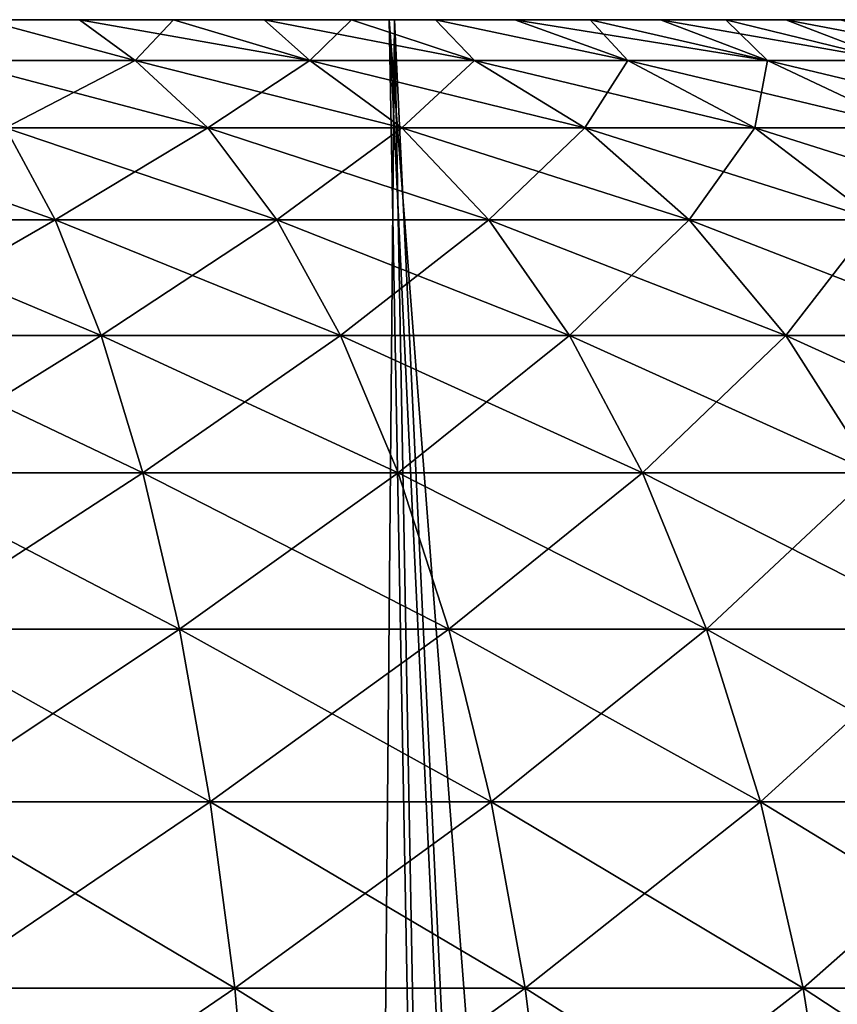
# Model space of a CAD drawing. Header units: millimetres. Extents: x -68 to 68, y 0 to 255.
# Tile 17 of 217: x -57.81 to -56.77, y 28.75 to 30. Entities that reach past the tile are written whole.
import ezdxf

# ---------------------------------------------------------------- set-up
doc = ezdxf.new("R2010")
doc.units = ezdxf.units.MM
doc.header["$LTSCALE"] = 41.718519
for name, color, linetype in [('15', 7, 'CONTINUOUS'), ('2', 7, 'CONTINUOUS'), ('5', 7, 'CONTINUOUS'), ('86', 7, 'CONTINUOUS'), ('87', 7, 'CONTINUOUS'), ('88', 7, 'CONTINUOUS'), ('9', 7, 'CONTINUOUS')]:
    doc.layers.add(name, color=color, linetype=linetype)

msp = doc.modelspace()

# ---------------------------------------------------------------- linework, layer by layer
at = {"layer": '15', "color": 252, "linetype": 'Continuous', "true_color": 0x96918c}
for points in [[(-64.5438, 30, -9.5742), (-64.9358, 30, -6.3956), (-42.8, 30, -7.8433), (-64.5438, 30, -9.5742)], [(-42.8, 30, -7.8433), (-64.9358, 30, -6.3956), (-43.1954, 30, -5.2449), (-42.8, 30, -7.8433)], [(-43.1954, 30, -5.2449), (-64.9358, 30, -6.3956), (-58.7367, 30, -4.3658), (-43.1954, 30, -5.2449)], [(-64.9358, 30, 6.3956), (-64.5438, 30, 9.5742), (-42.8, 30, 7.8433), (-64.9358, 30, 6.3956)], [(-43.1954, 30, 5.2449), (-64.9358, 30, 6.3956), (-42.8, 30, 7.8433), (-43.1954, 30, 5.2449)], [(-64.9358, 30, 6.3956), (-43.1954, 30, 5.2449), (-58.2633, 30, 4.3658), (-64.9358, 30, 6.3956)], [(-63.9962, 30, -12.7296), (-64.5438, 30, -9.5742), (-42.2483, 30, -10.4133), (-63.9962, 30, -12.7296)], [(-42.2483, 30, -10.4133), (-64.5438, 30, -9.5742), (-42.8, 30, -7.8433), (-42.2483, 30, -10.4133)], [(-64.5438, 30, 9.5742), (-63.9962, 30, 12.7296), (-42.2483, 30, 10.4133), (-64.5438, 30, 9.5742)], [(-42.8, 30, 7.8433), (-64.5438, 30, 9.5742), (-42.2483, 30, 10.4133), (-42.8, 30, 7.8433)], [(-63.2945, 30, -15.8545), (-63.9962, 30, -12.7296), (-40.6851, 30, -15.4298), (-63.2945, 30, -15.8545)], [(-40.6851, 30, -15.4298), (-63.9962, 30, -12.7296), (-41.5425, 30, -12.9452), (-40.6851, 30, -15.4298)], [(-41.5425, 30, -12.9452), (-63.9962, 30, -12.7296), (-42.2483, 30, -10.4133), (-41.5425, 30, -12.9452)], [(-63.9962, 30, 12.7296), (-63.2945, 30, 15.8545), (-41.5425, 30, 12.9452), (-63.9962, 30, 12.7296)], [(-42.2483, 30, 10.4133), (-63.9962, 30, 12.7296), (-41.5425, 30, 12.9452), (-42.2483, 30, 10.4133)], [(-62.4404, 30, -18.941), (-63.2945, 30, -15.8545), (-39.6792, 30, -17.8582), (-62.4404, 30, -18.941)], [(-39.6792, 30, -17.8582), (-63.2945, 30, -15.8545), (-40.6851, 30, -15.4298), (-39.6792, 30, -17.8582)], [(-63.2945, 30, 15.8545), (-62.4404, 30, 18.941), (-39.6792, 30, 17.8582), (-63.2945, 30, 15.8545)], [(-41.5425, 30, 12.9452), (-63.2945, 30, 15.8545), (-40.6851, 30, 15.4298), (-41.5425, 30, 12.9452)], [(-40.6851, 30, 15.4298), (-63.2945, 30, 15.8545), (-39.6792, 30, 17.8582), (-40.6851, 30, 15.4298)], [(-61.4357, 30, -21.9821), (-62.4404, 30, -18.941), (-38.5286, 30, -20.2214), (-61.4357, 30, -21.9821)], [(-38.5286, 30, -20.2214), (-62.4404, 30, -18.941), (-39.6792, 30, -17.8582), (-38.5286, 30, -20.2214)], [(-62.4404, 30, 18.941), (-61.4357, 30, 21.9821), (-38.5286, 30, 20.2214), (-62.4404, 30, 18.941)], [(-39.6792, 30, 17.8582), (-62.4404, 30, 18.941), (-38.5286, 30, 20.2214), (-39.6792, 30, 17.8582)], [(-60.2832, 30, -24.9701), (-61.4357, 30, -21.9821), (-35.8103, 30, -24.718), (-60.2832, 30, -24.9701)], [(-35.8103, 30, -24.718), (-61.4357, 30, -21.9821), (-37.2374, 30, -22.5107), (-35.8103, 30, -24.718)], [(-37.2374, 30, -22.5107), (-61.4357, 30, -21.9821), (-38.5286, 30, -20.2214), (-37.2374, 30, -22.5107)], [(-61.4357, 30, 21.9821), (-60.2832, 30, 24.9701), (-37.2374, 30, 22.5107), (-61.4357, 30, 21.9821)], [(-38.5286, 30, 20.2214), (-61.4357, 30, 21.9821), (-37.2374, 30, 22.5107), (-38.5286, 30, 20.2214)], [(-58.9853, 30, -27.898), (-60.2832, 30, -24.9701), (-34.2525, 30, -26.8351), (-58.9853, 30, -27.898)], [(-34.2525, 30, -26.8351), (-60.2832, 30, -24.9701), (-35.8103, 30, -24.718), (-34.2525, 30, -26.8351)], [(-60.2832, 30, 24.9701), (-58.9853, 30, 27.898), (-34.2525, 30, 26.8351), (-60.2832, 30, 24.9701)], [(-37.2374, 30, 22.5107), (-60.2832, 30, 24.9701), (-35.8103, 30, 24.718), (-37.2374, 30, 22.5107)], [(-35.8103, 30, 24.718), (-60.2832, 30, 24.9701), (-34.2525, 30, 26.8351), (-35.8103, 30, 24.718)], [(-57.5454, 30, -30.7586), (-58.9853, 30, -27.898), (-32.5697, 30, -28.8543), (-57.5454, 30, -30.7586)], [(-32.5697, 30, -28.8543), (-58.9853, 30, -27.898), (-34.2525, 30, -26.8351), (-32.5697, 30, -28.8543)], [(-58.9853, 30, 27.898), (-57.5454, 30, 30.7586), (-32.5697, 30, 28.8543), (-58.9853, 30, 27.898)], [(-34.2525, 30, 26.8351), (-58.9853, 30, 27.898), (-32.5697, 30, 28.8543), (-34.2525, 30, 26.8351)], [(-58.2633, 30, -4.3658), (-43.1954, 30, -5.2449), (-58.7367, 30, -4.3658), (-58.2633, 30, -4.3658)], [(-58.2633, 30, 4.3658), (-43.1954, 30, 5.2449), (-57.7926, 30, 4.3146), (-58.2633, 30, 4.3658)], [(-57.7926, 30, -4.3146), (-43.1954, 30, -5.2449), (-58.2633, 30, -4.3658), (-57.7926, 30, -4.3146)], [(-43.1954, 30, 5.2449), (-43.4333, 30, 2.6273), (-57.7926, 30, 4.3146), (-43.1954, 30, 5.2449)], [(-57.7926, 30, 4.3146), (-43.4333, 30, 2.6273), (-57.3303, 30, 4.2129), (-57.7926, 30, 4.3146)], [(-57.3303, 30, -4.2129), (-43.1954, 30, -5.2449), (-57.7926, 30, -4.3146), (-57.3303, 30, -4.2129)], [(-55.9668, 30, -33.5452), (-57.5454, 30, -30.7586), (-28.8542, 30, -32.5698), (-55.9668, 30, -33.5452)], [(-28.8542, 30, -32.5698), (-57.5454, 30, -30.7586), (-30.7681, 30, -30.7681), (-28.8542, 30, -32.5698)], [(-30.7681, 30, -30.7681), (-57.5454, 30, -30.7586), (-32.5697, 30, -28.8543), (-30.7681, 30, -30.7681)], [(-57.5454, 30, 30.7586), (-55.9668, 30, 33.5452), (-30.7681, 30, 30.7681), (-57.5454, 30, 30.7586)], [(-32.5697, 30, 28.8543), (-57.5454, 30, 30.7586), (-30.7681, 30, 30.7681), (-32.5697, 30, 28.8543)], [(-57.3303, 30, 4.2129), (-43.4333, 30, 2.6273), (-56.8817, 30, 4.0617), (-57.3303, 30, 4.2129)], [(-56.8817, 30, -4.0617), (-43.1954, 30, -5.2449), (-57.3303, 30, -4.2129), (-56.8817, 30, -4.0617)], [(-56.8817, 30, 4.0617), (-43.4333, 30, 2.6273), (-56.452, 30, 3.8629), (-56.8817, 30, 4.0617)], [(-56.452, 30, -3.8629), (-43.1954, 30, -5.2449), (-56.8817, 30, -4.0617), (-56.452, 30, -3.8629)]]:
    msp.add_3dface(points, dxfattribs=at)
at = {"layer": '2', "color": 7, "linetype": 'Continuous', "true_color": 0xf5f5f5}
for points in [[(-56.6101, 30, 33.9308), (-58.2068, 30, 31.1122), (-58.9951, 30, 32.7998), (-56.6101, 30, 33.9308)], [(-57.3414, 30, 35.612), (-56.6101, 30, 33.9308), (-58.9951, 30, 32.7998), (-57.3414, 30, 35.612)], [(-58.2068, 30, -31.1122), (-56.6101, 30, -33.9308), (-58.9886, 30, -32.8116), (-58.2068, 30, -31.1122)], [(-58.9886, 30, -32.8116), (-56.6101, 30, -33.9308), (-57.3343, 30, -35.6234), (-58.9886, 30, -32.8116)], [(-54.8769, 30, 36.6677), (-56.6101, 30, 33.9308), (-57.3414, 30, 35.612), (-54.8769, 30, 36.6677)], [(-55.5538, 30, 38.341), (-54.8769, 30, 36.6677), (-57.3414, 30, 35.612), (-55.5538, 30, 38.341)], [(-56.6101, 30, -33.9308), (-54.8769, 30, -36.6677), (-57.3343, 30, -35.6234), (-56.6101, 30, -33.9308)], [(-57.3343, 30, -35.6234), (-54.8769, 30, -36.6677), (-55.5462, 30, -38.352), (-57.3343, 30, -35.6234)]]:
    msp.add_3dface(points, dxfattribs=at)
at = {"layer": '5', "color": 7, "linetype": 'Continuous', "true_color": 0xf5f5f5}
for points in [[(-57.3414, 30, 35.612), (-58.9951, 30, 32.7998), (-56.7839, 0.2869, 34.035), (-57.3414, 30, 35.612)], [(-56.7839, 0.2869, 34.035), (-58.9951, 30, 32.7998), (-57.6021, 0.2869, 32.6312), (-56.7839, 0.2869, 34.035)], [(-57.6021, 0.2869, 32.6312), (-58.9951, 30, 32.7998), (-58.3856, 0.2869, 31.2077), (-57.6021, 0.2869, 32.6312)], [(-58.9886, 30, -32.8116), (-57.3343, 30, -35.6234), (-57.6021, 0.2869, -32.6312), (-58.9886, 30, -32.8116)], [(-58.3856, 0.2869, -31.2077), (-58.9886, 30, -32.8116), (-57.6021, 0.2869, -32.6312), (-58.3856, 0.2869, -31.2077)], [(-57.6021, 0.2869, -32.6312), (-57.3343, 30, -35.6234), (-56.7839, 0.2869, -34.035), (-57.6021, 0.2869, -32.6312)], [(-55.5538, 30, 38.341), (-57.3414, 30, 35.612), (-55.0455, 0.2869, 36.7802), (-55.5538, 30, 38.341)], [(-55.0455, 0.2869, 36.7802), (-57.3414, 30, 35.612), (-55.9316, 0.2869, 35.4183), (-55.0455, 0.2869, 36.7802)], [(-55.9316, 0.2869, 35.4183), (-57.3414, 30, 35.612), (-56.7839, 0.2869, 34.035), (-55.9316, 0.2869, 35.4183)], [(-57.3343, 30, -35.6234), (-55.5462, 30, -38.352), (-55.9316, 0.2869, -35.4183), (-57.3343, 30, -35.6234)], [(-56.7839, 0.2869, -34.035), (-57.3343, 30, -35.6234), (-55.9316, 0.2869, -35.4183), (-56.7839, 0.2869, -34.035)]]:
    msp.add_3dface(points, dxfattribs=at)
at = {"layer": '86', "linetype": 'Continuous'}
for points in [[(-57.8958, 29.948, 2.176), (-57.6641, 29.948, 2.098), (-57.857, 30, 1.8938), (-57.8958, 29.948, 2.176)], [(-57.857, 30, 1.8938), (-57.6641, 29.948, 2.098), (-57.7347, 30, 1.8478), (-57.857, 30, 1.8938)], [(-57.6641, 29.948, 2.098), (-57.4422, 29.948, 1.9953), (-57.7347, 30, 1.8478), (-57.6641, 29.948, 2.098)], [(-57.7347, 30, 1.8478), (-57.4422, 29.948, 1.9953), (-57.6154, 30, 1.7937), (-57.7347, 30, 1.8478)], [(-57.6154, 30, 1.7937), (-57.4422, 29.948, 1.9953), (-57.5, 30, 1.7321), (-57.6154, 30, 1.7937)], [(-57.4422, 29.948, 1.9953), (-57.2326, 29.948, 1.8692), (-57.5, 30, 1.7321), (-57.4422, 29.948, 1.9953)], [(-57.5, 30, 1.7321), (-57.2326, 29.948, 1.8692), (-57.3889, 30, 1.6629), (-57.5, 30, 1.7321)], [(-57.3889, 30, 1.6629), (-57.2326, 29.948, 1.8692), (-57.2824, 30, 1.5866), (-57.3889, 30, 1.6629)], [(-57.2326, 29.948, 1.8692), (-57.038, 29.948, 1.7212), (-57.2824, 30, 1.5866), (-57.2326, 29.948, 1.8692)], [(-57.2824, 30, 1.5866), (-57.038, 29.948, 1.7212), (-57.1814, 30, 1.5037), (-57.2824, 30, 1.5866)], [(-57.038, 29.948, 1.7212), (-56.8604, 29.948, 1.5531), (-57.1814, 30, 1.5037), (-57.038, 29.948, 1.7212)], [(-57.1814, 30, 1.5037), (-56.8604, 29.948, 1.5531), (-57.0857, 30, 1.4141), (-57.1814, 30, 1.5037)], [(-57.0857, 30, 1.4141), (-56.8604, 29.948, 1.5531), (-56.9964, 30, 1.3188), (-57.0857, 30, 1.4141)], [(-56.8604, 29.948, 1.5531), (-56.7021, 29.948, 1.3667), (-56.9964, 30, 1.3188), (-56.8604, 29.948, 1.5531)], [(-56.9964, 30, 1.3188), (-56.7021, 29.948, 1.3667), (-56.9133, 30, 1.2175), (-56.9964, 30, 1.3188)], [(-56.9133, 30, 1.2175), (-56.7021, 29.948, 1.3667), (-56.8371, 30, 1.1112), (-56.9133, 30, 1.2175)], [(-56.7021, 29.948, 1.3667), (-56.5649, 29.948, 1.1643), (-56.8371, 30, 1.1112), (-56.7021, 29.948, 1.3667)], [(-56.8371, 30, 1.1112), (-56.5649, 29.948, 1.1643), (-56.768, 30, 1), (-56.8371, 30, 1.1112)], [(-57.829, 29.8627, 2.4166), (-57.5717, 29.8627, 2.3299), (-57.8958, 29.948, 2.176), (-57.829, 29.8627, 2.4166)], [(-57.8958, 29.948, 2.176), (-57.5717, 29.8627, 2.3299), (-57.6641, 29.948, 2.098), (-57.8958, 29.948, 2.176)], [(-57.5717, 29.8627, 2.3299), (-57.3252, 29.8627, 2.2158), (-57.6641, 29.948, 2.098), (-57.5717, 29.8627, 2.3299)], [(-57.6641, 29.948, 2.098), (-57.3252, 29.8627, 2.2158), (-57.4422, 29.948, 1.9953), (-57.6641, 29.948, 2.098)], [(-57.3252, 29.8627, 2.2158), (-57.0925, 29.8627, 2.0758), (-57.4422, 29.948, 1.9953), (-57.3252, 29.8627, 2.2158)], [(-57.4422, 29.948, 1.9953), (-57.0925, 29.8627, 2.0758), (-57.2326, 29.948, 1.8692), (-57.4422, 29.948, 1.9953)], [(-57.0925, 29.8627, 2.0758), (-56.8764, 29.8627, 1.9115), (-57.2326, 29.948, 1.8692), (-57.0925, 29.8627, 2.0758)], [(-57.2326, 29.948, 1.8692), (-56.8764, 29.8627, 1.9115), (-57.038, 29.948, 1.7212), (-57.2326, 29.948, 1.8692)], [(-56.8764, 29.8627, 1.9115), (-56.6792, 29.8627, 1.7247), (-57.038, 29.948, 1.7212), (-56.8764, 29.8627, 1.9115)], [(-57.038, 29.948, 1.7212), (-56.6792, 29.8627, 1.7247), (-56.8604, 29.948, 1.5531), (-57.038, 29.948, 1.7212)], [(-56.6792, 29.8627, 1.7247), (-56.5034, 29.8627, 1.5178), (-56.8604, 29.948, 1.5531), (-56.6792, 29.8627, 1.7247)], [(-56.8604, 29.948, 1.5531), (-56.5034, 29.8627, 1.5178), (-56.7021, 29.948, 1.3667), (-56.8604, 29.948, 1.5531)], [(-58.056, 29.7456, 2.7082), (-57.7658, 29.7456, 2.6443), (-58.0943, 29.8627, 2.475), (-58.056, 29.7456, 2.7082)], [(-58.0943, 29.8627, 2.475), (-57.7658, 29.7456, 2.6443), (-57.829, 29.8627, 2.4166), (-58.0943, 29.8627, 2.475)], [(-57.7658, 29.7456, 2.6443), (-57.4842, 29.7456, 2.5495), (-57.829, 29.8627, 2.4166), (-57.7658, 29.7456, 2.6443)], [(-57.829, 29.8627, 2.4166), (-57.4842, 29.7456, 2.5495), (-57.5717, 29.8627, 2.3299), (-57.829, 29.8627, 2.4166)], [(-57.4842, 29.7456, 2.5495), (-57.2145, 29.7456, 2.4247), (-57.5717, 29.8627, 2.3299), (-57.4842, 29.7456, 2.5495)], [(-57.5717, 29.8627, 2.3299), (-57.2145, 29.7456, 2.4247), (-57.3252, 29.8627, 2.2158), (-57.5717, 29.8627, 2.3299)], [(-57.2145, 29.7456, 2.4247), (-56.9599, 29.7456, 2.2715), (-57.3252, 29.8627, 2.2158), (-57.2145, 29.7456, 2.4247)], [(-57.3252, 29.8627, 2.2158), (-56.9599, 29.7456, 2.2715), (-57.0925, 29.8627, 2.0758), (-57.3252, 29.8627, 2.2158)], [(-56.9599, 29.7456, 2.2715), (-56.7233, 29.7456, 2.0917), (-57.0925, 29.8627, 2.0758), (-56.9599, 29.7456, 2.2715)], [(-57.0925, 29.8627, 2.0758), (-56.7233, 29.7456, 2.0917), (-56.8764, 29.8627, 1.9115), (-57.0925, 29.8627, 2.0758)], [(-56.7233, 29.7456, 2.0917), (-56.5076, 29.7456, 1.8873), (-56.8764, 29.8627, 1.9115), (-56.7233, 29.7456, 2.0917)], [(-56.8764, 29.8627, 1.9115), (-56.5076, 29.7456, 1.8873), (-56.6792, 29.8627, 1.7247), (-56.8764, 29.8627, 1.9115)], [(-58.0206, 29.5986, 2.9244), (-57.7072, 29.5986, 2.8554), (-58.056, 29.7456, 2.7082), (-58.0206, 29.5986, 2.9244)], [(-58.056, 29.7456, 2.7082), (-57.7072, 29.5986, 2.8554), (-57.7658, 29.7456, 2.6443), (-58.056, 29.7456, 2.7082)], [(-57.7072, 29.5986, 2.8554), (-57.4031, 29.5986, 2.753), (-57.7658, 29.7456, 2.6443), (-57.7072, 29.5986, 2.8554)], [(-57.7658, 29.7456, 2.6443), (-57.4031, 29.5986, 2.753), (-57.4842, 29.7456, 2.5495), (-57.7658, 29.7456, 2.6443)], [(-57.4031, 29.5986, 2.753), (-57.1119, 29.5986, 2.6182), (-57.4842, 29.7456, 2.5495), (-57.4031, 29.5986, 2.753)], [(-57.4842, 29.7456, 2.5495), (-57.1119, 29.5986, 2.6182), (-57.2145, 29.7456, 2.4247), (-57.4842, 29.7456, 2.5495)], [(-57.1119, 29.5986, 2.6182), (-56.837, 29.5986, 2.4528), (-57.2145, 29.7456, 2.4247), (-57.1119, 29.5986, 2.6182)], [(-57.2145, 29.7456, 2.4247), (-56.837, 29.5986, 2.4528), (-56.9599, 29.7456, 2.2715), (-57.2145, 29.7456, 2.4247)], [(-56.837, 29.5986, 2.4528), (-56.5815, 29.5986, 2.2586), (-56.9599, 29.7456, 2.2715), (-56.837, 29.5986, 2.4528)], [(-56.9599, 29.7456, 2.2715), (-56.5815, 29.5986, 2.2586), (-56.7233, 29.7456, 2.0917), (-56.9599, 29.7456, 2.2715)], [(-57.9885, 29.4244, 3.1198), (-57.6542, 29.4244, 3.0462), (-58.0206, 29.5986, 2.9244), (-57.9885, 29.4244, 3.1198)], [(-58.0206, 29.5986, 2.9244), (-57.6542, 29.4244, 3.0462), (-57.7072, 29.5986, 2.8554), (-58.0206, 29.5986, 2.9244)], [(-57.6542, 29.4244, 3.0462), (-57.3298, 29.4244, 2.9369), (-57.7072, 29.5986, 2.8554), (-57.6542, 29.4244, 3.0462)], [(-57.7072, 29.5986, 2.8554), (-57.3298, 29.4244, 2.9369), (-57.4031, 29.5986, 2.753), (-57.7072, 29.5986, 2.8554)], [(-57.3298, 29.4244, 2.9369), (-57.0191, 29.4244, 2.7932), (-57.4031, 29.5986, 2.753), (-57.3298, 29.4244, 2.9369)], [(-57.4031, 29.5986, 2.753), (-57.0191, 29.4244, 2.7932), (-57.1119, 29.5986, 2.6182), (-57.4031, 29.5986, 2.753)], [(-57.0191, 29.4244, 2.7932), (-56.7258, 29.4244, 2.6167), (-57.1119, 29.5986, 2.6182), (-57.0191, 29.4244, 2.7932)], [(-57.1119, 29.5986, 2.6182), (-56.7258, 29.4244, 2.6167), (-56.837, 29.5986, 2.4528), (-57.1119, 29.5986, 2.6182)], [(-56.7258, 29.4244, 2.6167), (-56.4533, 29.4244, 2.4096), (-56.837, 29.5986, 2.4528), (-56.7258, 29.4244, 2.6167)], [(-56.837, 29.5986, 2.4528), (-56.4533, 29.4244, 2.4096), (-56.5815, 29.5986, 2.2586), (-56.837, 29.5986, 2.4528)], [(-57.9604, 29.2257, 3.2911), (-57.6078, 29.2257, 3.2135), (-57.9885, 29.4244, 3.1198), (-57.9604, 29.2257, 3.2911)], [(-57.9885, 29.4244, 3.1198), (-57.6078, 29.2257, 3.2135), (-57.6542, 29.4244, 3.0462), (-57.9885, 29.4244, 3.1198)], [(-57.6078, 29.2257, 3.2135), (-57.2656, 29.2257, 3.0982), (-57.6542, 29.4244, 3.0462), (-57.6078, 29.2257, 3.2135)], [(-57.6542, 29.4244, 3.0462), (-57.2656, 29.2257, 3.0982), (-57.3298, 29.4244, 2.9369), (-57.6542, 29.4244, 3.0462)], [(-57.2656, 29.2257, 3.0982), (-56.9378, 29.2257, 2.9466), (-57.3298, 29.4244, 2.9369), (-57.2656, 29.2257, 3.0982)], [(-57.3298, 29.4244, 2.9369), (-56.9378, 29.2257, 2.9466), (-57.0191, 29.4244, 2.7932), (-57.3298, 29.4244, 2.9369)], [(-56.9378, 29.2257, 2.9466), (-56.6284, 29.2257, 2.7604), (-57.0191, 29.4244, 2.7932), (-56.9378, 29.2257, 2.9466)], [(-57.0191, 29.4244, 2.7932), (-56.6284, 29.2257, 2.7604), (-56.7258, 29.4244, 2.6167), (-57.0191, 29.4244, 2.7932)], [(-57.9368, 29.0061, 3.4354), (-57.5687, 29.0061, 3.3544), (-57.9604, 29.2257, 3.2911), (-57.9368, 29.0061, 3.4354)], [(-57.9604, 29.2257, 3.2911), (-57.5687, 29.0061, 3.3544), (-57.6078, 29.2257, 3.2135), (-57.9604, 29.2257, 3.2911)], [(-57.5687, 29.0061, 3.3544), (-57.2114, 29.0061, 3.234), (-57.6078, 29.2257, 3.2135), (-57.5687, 29.0061, 3.3544)], [(-57.6078, 29.2257, 3.2135), (-57.2114, 29.0061, 3.234), (-57.2656, 29.2257, 3.0982), (-57.6078, 29.2257, 3.2135)], [(-57.2114, 29.0061, 3.234), (-56.8693, 29.0061, 3.0757), (-57.2656, 29.2257, 3.0982), (-57.2114, 29.0061, 3.234)], [(-57.2656, 29.2257, 3.0982), (-56.8693, 29.0061, 3.0757), (-56.9378, 29.2257, 2.9466), (-57.2656, 29.2257, 3.0982)], [(-56.8693, 29.0061, 3.0757), (-56.5464, 29.0061, 2.8814), (-56.9378, 29.2257, 2.9466), (-56.8693, 29.0061, 3.0757)], [(-56.9378, 29.2257, 2.9466), (-56.5464, 29.0061, 2.8814), (-56.6284, 29.2257, 2.7604), (-56.9378, 29.2257, 2.9466)], [(-57.918, 28.7694, 3.5502), (-57.5375, 28.7694, 3.4664), (-57.9368, 29.0061, 3.4354), (-57.918, 28.7694, 3.5502)], [(-57.9368, 29.0061, 3.4354), (-57.5375, 28.7694, 3.4664), (-57.5687, 29.0061, 3.3544), (-57.9368, 29.0061, 3.4354)], [(-57.5375, 28.7694, 3.4664), (-57.1684, 28.7694, 3.3421), (-57.5687, 29.0061, 3.3544), (-57.5375, 28.7694, 3.4664)], [(-57.5687, 29.0061, 3.3544), (-57.1684, 28.7694, 3.3421), (-57.2114, 29.0061, 3.234), (-57.5687, 29.0061, 3.3544)], [(-57.1684, 28.7694, 3.3421), (-56.8149, 28.7694, 3.1785), (-57.2114, 29.0061, 3.234), (-57.1684, 28.7694, 3.3421)], [(-57.2114, 29.0061, 3.234), (-56.8149, 28.7694, 3.1785), (-56.8693, 29.0061, 3.0757), (-57.2114, 29.0061, 3.234)], [(-56.8149, 28.7694, 3.1785), (-56.4811, 28.7694, 2.9777), (-56.8693, 29.0061, 3.0757), (-56.8149, 28.7694, 3.1785)], [(-56.8693, 29.0061, 3.0757), (-56.4811, 28.7694, 2.9777), (-56.5464, 29.0061, 2.8814), (-56.8693, 29.0061, 3.0757)], [(-57.9043, 28.5194, 3.6335), (-57.515, 28.5194, 3.5478), (-57.918, 28.7694, 3.5502), (-57.9043, 28.5194, 3.6335)], [(-57.918, 28.7694, 3.5502), (-57.515, 28.5194, 3.5478), (-57.5375, 28.7694, 3.4664), (-57.918, 28.7694, 3.5502)], [(-57.515, 28.5194, 3.5478), (-57.1372, 28.5194, 3.4205), (-57.5375, 28.7694, 3.4664), (-57.515, 28.5194, 3.5478)], [(-57.5375, 28.7694, 3.4664), (-57.1372, 28.5194, 3.4205), (-57.1684, 28.7694, 3.3421), (-57.5375, 28.7694, 3.4664)], [(-57.1372, 28.5194, 3.4205), (-56.7753, 28.5194, 3.2531), (-57.1684, 28.7694, 3.3421), (-57.1372, 28.5194, 3.4205)], [(-57.1684, 28.7694, 3.3421), (-56.7753, 28.5194, 3.2531), (-56.8149, 28.7694, 3.1785), (-57.1684, 28.7694, 3.3421)], [(-56.7753, 28.5194, 3.2531), (-56.4337, 28.5194, 3.0476), (-56.8149, 28.7694, 3.1785), (-56.7753, 28.5194, 3.2531)], [(-56.8149, 28.7694, 3.1785), (-56.4337, 28.5194, 3.0476), (-56.4811, 28.7694, 2.9777), (-56.8149, 28.7694, 3.1785)]]:
    msp.add_3dface(points, dxfattribs=at)
at = {"layer": '87', "linetype": 'Continuous'}
for points in [[(-60.0036, 30, 1.3188), (-59.9143, 30, 1.4141), (-56.9964, 30, 1.3188), (-60.0036, 30, 1.3188)], [(-60.0036, 30, 1.3188), (-56.9964, 30, 1.3188), (-57.7783, 30, 1.25), (-60.0036, 30, 1.3188)], [(-59.2217, 30, 1.25), (-60.0036, 30, 1.3188), (-57.7783, 30, 1.25), (-59.2217, 30, 1.25)], [(-59.9143, 30, -1.4141), (-60.0036, 30, -1.3188), (-57.0857, 30, -1.4141), (-59.9143, 30, -1.4141)], [(-57.0857, 30, -1.4141), (-60.0036, 30, -1.3188), (-56.9964, 30, -1.3188), (-57.0857, 30, -1.4141)], [(-56.9964, 30, -1.3188), (-60.0036, 30, -1.3188), (-59.2217, 30, -1.25), (-56.9964, 30, -1.3188)], [(-59.9143, 30, 1.4141), (-59.8186, 30, 1.5037), (-57.0857, 30, 1.4141), (-59.9143, 30, 1.4141)], [(-59.9143, 30, 1.4141), (-57.0857, 30, 1.4141), (-56.9964, 30, 1.3188), (-59.9143, 30, 1.4141)], [(-59.8186, 30, -1.5037), (-59.9143, 30, -1.4141), (-57.1814, 30, -1.5037), (-59.8186, 30, -1.5037)], [(-57.1814, 30, -1.5037), (-59.9143, 30, -1.4141), (-57.0857, 30, -1.4141), (-57.1814, 30, -1.5037)], [(-59.8186, 30, 1.5037), (-59.7176, 30, 1.5866), (-57.1814, 30, 1.5037), (-59.8186, 30, 1.5037)], [(-59.8186, 30, 1.5037), (-57.1814, 30, 1.5037), (-57.0857, 30, 1.4141), (-59.8186, 30, 1.5037)], [(-59.7176, 30, -1.5866), (-59.8186, 30, -1.5037), (-57.2824, 30, -1.5866), (-59.7176, 30, -1.5866)], [(-57.2824, 30, -1.5866), (-59.8186, 30, -1.5037), (-57.1814, 30, -1.5037), (-57.2824, 30, -1.5866)], [(-59.7176, 30, 1.5866), (-59.6111, 30, 1.6629), (-57.2824, 30, 1.5866), (-59.7176, 30, 1.5866)], [(-59.7176, 30, 1.5866), (-57.2824, 30, 1.5866), (-57.1814, 30, 1.5037), (-59.7176, 30, 1.5866)], [(-59.6111, 30, -1.6629), (-59.7176, 30, -1.5866), (-57.3889, 30, -1.6629), (-59.6111, 30, -1.6629)], [(-57.3889, 30, -1.6629), (-59.7176, 30, -1.5866), (-57.2824, 30, -1.5866), (-57.3889, 30, -1.6629)], [(-59.6111, 30, 1.6629), (-59.5, 30, 1.7321), (-57.3889, 30, 1.6629), (-59.6111, 30, 1.6629)], [(-59.6111, 30, 1.6629), (-57.3889, 30, 1.6629), (-57.2824, 30, 1.5866), (-59.6111, 30, 1.6629)], [(-59.5, 30, -1.7321), (-59.6111, 30, -1.6629), (-57.5, 30, -1.7321), (-59.5, 30, -1.7321)], [(-57.5, 30, -1.7321), (-59.6111, 30, -1.6629), (-57.3889, 30, -1.6629), (-57.5, 30, -1.7321)], [(-59.5, 30, 1.7321), (-59.3846, 30, 1.7937), (-57.5, 30, 1.7321), (-59.5, 30, 1.7321)], [(-59.5, 30, 1.7321), (-57.5, 30, 1.7321), (-57.3889, 30, 1.6629), (-59.5, 30, 1.7321)], [(-59.3846, 30, -1.7937), (-59.5, 30, -1.7321), (-57.6154, 30, -1.7937), (-59.3846, 30, -1.7937)], [(-57.6154, 30, -1.7937), (-59.5, 30, -1.7321), (-57.5, 30, -1.7321), (-57.6154, 30, -1.7937)], [(-59.3846, 30, 1.7937), (-59.2653, 30, 1.8478), (-57.6154, 30, 1.7937), (-59.3846, 30, 1.7937)], [(-59.3846, 30, 1.7937), (-57.6154, 30, 1.7937), (-57.5, 30, 1.7321), (-59.3846, 30, 1.7937)], [(-59.2653, 30, -1.8478), (-59.3846, 30, -1.7937), (-57.7347, 30, -1.8478), (-59.2653, 30, -1.8478)], [(-57.7347, 30, -1.8478), (-59.3846, 30, -1.7937), (-57.6154, 30, -1.7937), (-57.7347, 30, -1.8478)], [(-59.2653, 30, 1.8478), (-59.143, 30, 1.8938), (-57.7347, 30, 1.8478), (-59.2653, 30, 1.8478)], [(-59.2653, 30, 1.8478), (-57.7347, 30, 1.8478), (-57.6154, 30, 1.7937), (-59.2653, 30, 1.8478)], [(-57.857, 30, -1.8938), (-59.2653, 30, -1.8478), (-57.7347, 30, -1.8478), (-57.857, 30, -1.8938)], [(-57.7783, 30, -1.25), (-56.9964, 30, -1.3188), (-59.2217, 30, -1.25), (-57.7783, 30, -1.25)], [(-59.143, 30, 1.8938), (-57.857, 30, 1.8938), (-57.7347, 30, 1.8478), (-59.143, 30, 1.8938)], [(-56.5043, 30, 0.1312), (-56.5, 30), (-57.7783, 30, 1.25), (-56.5043, 30, 0.1312)], [(-56.5, 30), (-57.0566, 30), (-57.7783, 30, 1.25), (-56.5, 30)], [(-56.9964, 30, 1.3188), (-56.9133, 30, 1.2175), (-57.7783, 30, 1.25), (-56.9964, 30, 1.3188)], [(-56.9133, 30, 1.2175), (-56.8371, 30, 1.1112), (-57.7783, 30, 1.25), (-56.9133, 30, 1.2175)], [(-56.8371, 30, 1.1112), (-56.768, 30, 1), (-57.7783, 30, 1.25), (-56.8371, 30, 1.1112)], [(-56.768, 30, 1), (-56.7062, 30, 0.8845), (-57.7783, 30, 1.25), (-56.768, 30, 1)], [(-56.7062, 30, 0.8845), (-56.6523, 30, 0.7654), (-57.7783, 30, 1.25), (-56.7062, 30, 0.8845)], [(-56.6523, 30, 0.7654), (-56.6061, 30, 0.6428), (-57.7783, 30, 1.25), (-56.6523, 30, 0.7654)], [(-56.6061, 30, 0.6428), (-56.5682, 30, 0.5177), (-57.7783, 30, 1.25), (-56.6061, 30, 0.6428)], [(-56.5682, 30, 0.5177), (-56.5384, 30, 0.3901), (-57.7783, 30, 1.25), (-56.5682, 30, 0.5177)], [(-56.5384, 30, 0.3901), (-56.5171, 30, 0.2612), (-57.7783, 30, 1.25), (-56.5384, 30, 0.3901)], [(-56.5171, 30, 0.2612), (-56.5043, 30, 0.1312), (-57.7783, 30, 1.25), (-56.5171, 30, 0.2612)], [(-56.9133, 30, -1.2175), (-56.9964, 30, -1.3188), (-57.7783, 30, -1.25), (-56.9133, 30, -1.2175)], [(-57.0566, 30), (-56.9133, 30, -1.2175), (-57.7783, 30, -1.25), (-57.0566, 30)], [(-56.5, 30), (-56.5043, 30, -0.1312), (-57.0566, 30), (-56.5, 30)], [(-56.8371, 30, -1.1112), (-56.9133, 30, -1.2175), (-57.0566, 30), (-56.8371, 30, -1.1112)], [(-56.768, 30, -1), (-56.8371, 30, -1.1112), (-57.0566, 30), (-56.768, 30, -1)], [(-56.7062, 30, -0.8845), (-56.768, 30, -1), (-57.0566, 30), (-56.7062, 30, -0.8845)], [(-56.6523, 30, -0.7654), (-56.7062, 30, -0.8845), (-57.0566, 30), (-56.6523, 30, -0.7654)], [(-56.6061, 30, -0.6428), (-56.6523, 30, -0.7654), (-57.0566, 30), (-56.6061, 30, -0.6428)], [(-56.5682, 30, -0.5177), (-56.6061, 30, -0.6428), (-57.0566, 30), (-56.5682, 30, -0.5177)], [(-56.5384, 30, -0.3901), (-56.5682, 30, -0.5177), (-57.0566, 30), (-56.5384, 30, -0.3901)], [(-56.5171, 30, -0.2612), (-56.5384, 30, -0.3901), (-57.0566, 30), (-56.5171, 30, -0.2612)], [(-56.5043, 30, -0.1312), (-56.5171, 30, -0.2612), (-57.0566, 30), (-56.5043, 30, -0.1312)]]:
    msp.add_3dface(points, dxfattribs=at)
at = {"layer": '88', "linetype": 'Continuous'}
for points in [[(-57.857, 30, -1.8938), (-57.6641, 29.948, -2.098), (-57.8958, 29.948, -2.176), (-57.857, 30, -1.8938)], [(-57.857, 30, -1.8938), (-57.7347, 30, -1.8478), (-57.6641, 29.948, -2.098), (-57.857, 30, -1.8938)], [(-57.7347, 30, -1.8478), (-57.6154, 30, -1.7937), (-57.6641, 29.948, -2.098), (-57.7347, 30, -1.8478)], [(-57.6154, 30, -1.7937), (-57.4422, 29.948, -1.9953), (-57.6641, 29.948, -2.098), (-57.6154, 30, -1.7937)], [(-57.6154, 30, -1.7937), (-57.5, 30, -1.7321), (-57.4422, 29.948, -1.9953), (-57.6154, 30, -1.7937)], [(-57.5, 30, -1.7321), (-57.3889, 30, -1.6629), (-57.4422, 29.948, -1.9953), (-57.5, 30, -1.7321)], [(-57.3889, 30, -1.6629), (-57.2326, 29.948, -1.8692), (-57.4422, 29.948, -1.9953), (-57.3889, 30, -1.6629)], [(-57.3889, 30, -1.6629), (-57.2824, 30, -1.5866), (-57.2326, 29.948, -1.8692), (-57.3889, 30, -1.6629)], [(-57.2824, 30, -1.5866), (-57.1814, 30, -1.5037), (-57.038, 29.948, -1.7212), (-57.2824, 30, -1.5866)], [(-57.2824, 30, -1.5866), (-57.038, 29.948, -1.7212), (-57.2326, 29.948, -1.8692), (-57.2824, 30, -1.5866)], [(-57.1814, 30, -1.5037), (-57.0857, 30, -1.4141), (-57.038, 29.948, -1.7212), (-57.1814, 30, -1.5037)], [(-57.0857, 30, -1.4141), (-56.9964, 30, -1.3188), (-56.8604, 29.948, -1.5531), (-57.0857, 30, -1.4141)], [(-57.0857, 30, -1.4141), (-56.8604, 29.948, -1.5531), (-57.038, 29.948, -1.7212), (-57.0857, 30, -1.4141)], [(-56.9964, 30, -1.3188), (-56.9133, 30, -1.2175), (-56.8604, 29.948, -1.5531), (-56.9964, 30, -1.3188)], [(-56.9133, 30, -1.2175), (-56.8371, 30, -1.1112), (-56.7021, 29.948, -1.3667), (-56.9133, 30, -1.2175)], [(-56.9133, 30, -1.2175), (-56.7021, 29.948, -1.3667), (-56.8604, 29.948, -1.5531), (-56.9133, 30, -1.2175)], [(-56.8371, 30, -1.1112), (-56.768, 30, -1), (-56.5649, 29.948, -1.1643), (-56.8371, 30, -1.1112)], [(-56.8371, 30, -1.1112), (-56.5649, 29.948, -1.1643), (-56.7021, 29.948, -1.3667), (-56.8371, 30, -1.1112)], [(-57.6641, 29.948, -2.098), (-57.829, 29.8627, -2.4166), (-57.8958, 29.948, -2.176), (-57.6641, 29.948, -2.098)], [(-57.5717, 29.8627, -2.3299), (-57.829, 29.8627, -2.4166), (-57.6641, 29.948, -2.098), (-57.5717, 29.8627, -2.3299)], [(-57.4422, 29.948, -1.9953), (-57.5717, 29.8627, -2.3299), (-57.6641, 29.948, -2.098), (-57.4422, 29.948, -1.9953)], [(-57.3252, 29.8627, -2.2158), (-57.5717, 29.8627, -2.3299), (-57.4422, 29.948, -1.9953), (-57.3252, 29.8627, -2.2158)], [(-57.2326, 29.948, -1.8692), (-57.3252, 29.8627, -2.2158), (-57.4422, 29.948, -1.9953), (-57.2326, 29.948, -1.8692)], [(-57.0925, 29.8627, -2.0758), (-57.3252, 29.8627, -2.2158), (-57.2326, 29.948, -1.8692), (-57.0925, 29.8627, -2.0758)], [(-57.038, 29.948, -1.7212), (-57.0925, 29.8627, -2.0758), (-57.2326, 29.948, -1.8692), (-57.038, 29.948, -1.7212)], [(-56.8764, 29.8627, -1.9115), (-57.0925, 29.8627, -2.0758), (-57.038, 29.948, -1.7212), (-56.8764, 29.8627, -1.9115)], [(-56.8604, 29.948, -1.5531), (-56.8764, 29.8627, -1.9115), (-57.038, 29.948, -1.7212), (-56.8604, 29.948, -1.5531)], [(-56.6792, 29.8627, -1.7247), (-56.8764, 29.8627, -1.9115), (-56.8604, 29.948, -1.5531), (-56.6792, 29.8627, -1.7247)], [(-56.7021, 29.948, -1.3667), (-56.6792, 29.8627, -1.7247), (-56.8604, 29.948, -1.5531), (-56.7021, 29.948, -1.3667)], [(-57.7658, 29.7456, -2.6443), (-58.056, 29.7456, -2.7082), (-57.829, 29.8627, -2.4166), (-57.7658, 29.7456, -2.6443)], [(-57.5717, 29.8627, -2.3299), (-57.7658, 29.7456, -2.6443), (-57.829, 29.8627, -2.4166), (-57.5717, 29.8627, -2.3299)], [(-57.4842, 29.7456, -2.5495), (-57.7658, 29.7456, -2.6443), (-57.5717, 29.8627, -2.3299), (-57.4842, 29.7456, -2.5495)], [(-57.3252, 29.8627, -2.2158), (-57.4842, 29.7456, -2.5495), (-57.5717, 29.8627, -2.3299), (-57.3252, 29.8627, -2.2158)], [(-57.2145, 29.7456, -2.4247), (-57.4842, 29.7456, -2.5495), (-57.3252, 29.8627, -2.2158), (-57.2145, 29.7456, -2.4247)], [(-57.0925, 29.8627, -2.0758), (-57.2145, 29.7456, -2.4247), (-57.3252, 29.8627, -2.2158), (-57.0925, 29.8627, -2.0758)], [(-56.9599, 29.7456, -2.2715), (-57.2145, 29.7456, -2.4247), (-57.0925, 29.8627, -2.0758), (-56.9599, 29.7456, -2.2715)], [(-56.8764, 29.8627, -1.9115), (-56.9599, 29.7456, -2.2715), (-57.0925, 29.8627, -2.0758), (-56.8764, 29.8627, -1.9115)], [(-56.7233, 29.7456, -2.0917), (-56.9599, 29.7456, -2.2715), (-56.8764, 29.8627, -1.9115), (-56.7233, 29.7456, -2.0917)], [(-56.6792, 29.8627, -1.7247), (-56.7233, 29.7456, -2.0917), (-56.8764, 29.8627, -1.9115), (-56.6792, 29.8627, -1.7247)], [(-57.7658, 29.7456, -2.6443), (-58.0206, 29.5986, -2.9244), (-58.056, 29.7456, -2.7082), (-57.7658, 29.7456, -2.6443)], [(-57.7072, 29.5986, -2.8554), (-58.0206, 29.5986, -2.9244), (-57.7658, 29.7456, -2.6443), (-57.7072, 29.5986, -2.8554)], [(-57.4842, 29.7456, -2.5495), (-57.7072, 29.5986, -2.8554), (-57.7658, 29.7456, -2.6443), (-57.4842, 29.7456, -2.5495)], [(-57.4031, 29.5986, -2.753), (-57.7072, 29.5986, -2.8554), (-57.4842, 29.7456, -2.5495), (-57.4031, 29.5986, -2.753)], [(-57.2145, 29.7456, -2.4247), (-57.4031, 29.5986, -2.753), (-57.4842, 29.7456, -2.5495), (-57.2145, 29.7456, -2.4247)], [(-57.1119, 29.5986, -2.6182), (-57.4031, 29.5986, -2.753), (-57.2145, 29.7456, -2.4247), (-57.1119, 29.5986, -2.6182)], [(-56.9599, 29.7456, -2.2715), (-57.1119, 29.5986, -2.6182), (-57.2145, 29.7456, -2.4247), (-56.9599, 29.7456, -2.2715)], [(-56.837, 29.5986, -2.4528), (-57.1119, 29.5986, -2.6182), (-56.9599, 29.7456, -2.2715), (-56.837, 29.5986, -2.4528)], [(-56.7233, 29.7456, -2.0917), (-56.837, 29.5986, -2.4528), (-56.9599, 29.7456, -2.2715), (-56.7233, 29.7456, -2.0917)], [(-56.5815, 29.5986, -2.2586), (-56.837, 29.5986, -2.4528), (-56.7233, 29.7456, -2.0917), (-56.5815, 29.5986, -2.2586)], [(-57.7072, 29.5986, -2.8554), (-57.9885, 29.4244, -3.1198), (-58.0206, 29.5986, -2.9244), (-57.7072, 29.5986, -2.8554)], [(-57.6542, 29.4244, -3.0462), (-57.9885, 29.4244, -3.1198), (-57.7072, 29.5986, -2.8554), (-57.6542, 29.4244, -3.0462)], [(-57.4031, 29.5986, -2.753), (-57.6542, 29.4244, -3.0462), (-57.7072, 29.5986, -2.8554), (-57.4031, 29.5986, -2.753)], [(-57.3298, 29.4244, -2.9369), (-57.6542, 29.4244, -3.0462), (-57.4031, 29.5986, -2.753), (-57.3298, 29.4244, -2.9369)], [(-57.1119, 29.5986, -2.6182), (-57.3298, 29.4244, -2.9369), (-57.4031, 29.5986, -2.753), (-57.1119, 29.5986, -2.6182)], [(-57.0191, 29.4244, -2.7932), (-57.3298, 29.4244, -2.9369), (-57.1119, 29.5986, -2.6182), (-57.0191, 29.4244, -2.7932)], [(-56.837, 29.5986, -2.4528), (-57.0191, 29.4244, -2.7932), (-57.1119, 29.5986, -2.6182), (-56.837, 29.5986, -2.4528)], [(-56.7258, 29.4244, -2.6167), (-57.0191, 29.4244, -2.7932), (-56.837, 29.5986, -2.4528), (-56.7258, 29.4244, -2.6167)], [(-56.5815, 29.5986, -2.2586), (-56.7258, 29.4244, -2.6167), (-56.837, 29.5986, -2.4528), (-56.5815, 29.5986, -2.2586)], [(-57.6542, 29.4244, -3.0462), (-57.9604, 29.2257, -3.2911), (-57.9885, 29.4244, -3.1198), (-57.6542, 29.4244, -3.0462)], [(-57.6078, 29.2257, -3.2135), (-57.9604, 29.2257, -3.2911), (-57.6542, 29.4244, -3.0462), (-57.6078, 29.2257, -3.2135)], [(-57.3298, 29.4244, -2.9369), (-57.6078, 29.2257, -3.2135), (-57.6542, 29.4244, -3.0462), (-57.3298, 29.4244, -2.9369)], [(-57.2656, 29.2257, -3.0982), (-57.6078, 29.2257, -3.2135), (-57.3298, 29.4244, -2.9369), (-57.2656, 29.2257, -3.0982)], [(-57.0191, 29.4244, -2.7932), (-57.2656, 29.2257, -3.0982), (-57.3298, 29.4244, -2.9369), (-57.0191, 29.4244, -2.7932)], [(-56.9378, 29.2257, -2.9466), (-57.2656, 29.2257, -3.0982), (-57.0191, 29.4244, -2.7932), (-56.9378, 29.2257, -2.9466)], [(-56.7258, 29.4244, -2.6167), (-56.9378, 29.2257, -2.9466), (-57.0191, 29.4244, -2.7932), (-56.7258, 29.4244, -2.6167)], [(-56.6284, 29.2257, -2.7604), (-56.9378, 29.2257, -2.9466), (-56.7258, 29.4244, -2.6167), (-56.6284, 29.2257, -2.7604)], [(-57.6078, 29.2257, -3.2135), (-57.9368, 29.0061, -3.4354), (-57.9604, 29.2257, -3.2911), (-57.6078, 29.2257, -3.2135)], [(-57.5687, 29.0061, -3.3544), (-57.9368, 29.0061, -3.4354), (-57.6078, 29.2257, -3.2135), (-57.5687, 29.0061, -3.3544)], [(-57.2656, 29.2257, -3.0982), (-57.5687, 29.0061, -3.3544), (-57.6078, 29.2257, -3.2135), (-57.2656, 29.2257, -3.0982)], [(-57.2114, 29.0061, -3.234), (-57.5687, 29.0061, -3.3544), (-57.2656, 29.2257, -3.0982), (-57.2114, 29.0061, -3.234)], [(-56.9378, 29.2257, -2.9466), (-57.2114, 29.0061, -3.234), (-57.2656, 29.2257, -3.0982), (-56.9378, 29.2257, -2.9466)], [(-56.8693, 29.0061, -3.0757), (-57.2114, 29.0061, -3.234), (-56.9378, 29.2257, -2.9466), (-56.8693, 29.0061, -3.0757)], [(-56.6284, 29.2257, -2.7604), (-56.8693, 29.0061, -3.0757), (-56.9378, 29.2257, -2.9466), (-56.6284, 29.2257, -2.7604)], [(-56.5464, 29.0061, -2.8814), (-56.8693, 29.0061, -3.0757), (-56.6284, 29.2257, -2.7604), (-56.5464, 29.0061, -2.8814)], [(-57.5687, 29.0061, -3.3544), (-57.918, 28.7694, -3.5502), (-57.9368, 29.0061, -3.4354), (-57.5687, 29.0061, -3.3544)], [(-57.5375, 28.7694, -3.4664), (-57.918, 28.7694, -3.5502), (-57.5687, 29.0061, -3.3544), (-57.5375, 28.7694, -3.4664)], [(-57.2114, 29.0061, -3.234), (-57.5375, 28.7694, -3.4664), (-57.5687, 29.0061, -3.3544), (-57.2114, 29.0061, -3.234)], [(-57.1684, 28.7694, -3.3421), (-57.5375, 28.7694, -3.4664), (-57.2114, 29.0061, -3.234), (-57.1684, 28.7694, -3.3421)], [(-56.8693, 29.0061, -3.0757), (-57.1684, 28.7694, -3.3421), (-57.2114, 29.0061, -3.234), (-56.8693, 29.0061, -3.0757)], [(-56.8149, 28.7694, -3.1785), (-57.1684, 28.7694, -3.3421), (-56.8693, 29.0061, -3.0757), (-56.8149, 28.7694, -3.1785)], [(-56.5464, 29.0061, -2.8814), (-56.8149, 28.7694, -3.1785), (-56.8693, 29.0061, -3.0757), (-56.5464, 29.0061, -2.8814)], [(-56.4811, 28.7694, -2.9777), (-56.8149, 28.7694, -3.1785), (-56.5464, 29.0061, -2.8814), (-56.4811, 28.7694, -2.9777)], [(-57.5375, 28.7694, -3.4664), (-57.9043, 28.5194, -3.6335), (-57.918, 28.7694, -3.5502), (-57.5375, 28.7694, -3.4664)], [(-57.515, 28.5194, -3.5478), (-57.9043, 28.5194, -3.6335), (-57.5375, 28.7694, -3.4664), (-57.515, 28.5194, -3.5478)], [(-57.1684, 28.7694, -3.3421), (-57.515, 28.5194, -3.5478), (-57.5375, 28.7694, -3.4664), (-57.1684, 28.7694, -3.3421)], [(-57.1372, 28.5194, -3.4205), (-57.515, 28.5194, -3.5478), (-57.1684, 28.7694, -3.3421), (-57.1372, 28.5194, -3.4205)], [(-56.8149, 28.7694, -3.1785), (-57.1372, 28.5194, -3.4205), (-57.1684, 28.7694, -3.3421), (-56.8149, 28.7694, -3.1785)], [(-56.7753, 28.5194, -3.2531), (-57.1372, 28.5194, -3.4205), (-56.8149, 28.7694, -3.1785), (-56.7753, 28.5194, -3.2531)], [(-56.4811, 28.7694, -2.9777), (-56.7753, 28.5194, -3.2531), (-56.8149, 28.7694, -3.1785), (-56.4811, 28.7694, -2.9777)], [(-56.4337, 28.5194, -3.0476), (-56.7753, 28.5194, -3.2531), (-56.4811, 28.7694, -2.9777), (-56.4337, 28.5194, -3.0476)]]:
    msp.add_3dface(points, dxfattribs=at)
at = {"layer": '9', "color": 7, "linetype": 'Continuous', "true_color": 0xf5f5f5}
for points in [[(-56.9856, 24.2869, -32.7991), (-58.2068, 30, -31.1122), (-58.4772, 24.2869, -30.0591), (-56.9856, 24.2869, -32.7991)], [(-58.4421, 24.2869, 30.1274), (-58.2068, 30, 31.1122), (-56.9425, 24.2869, 32.8739), (-58.4421, 24.2869, 30.1274)], [(-56.6101, 30, -33.9308), (-58.2068, 30, -31.1122), (-56.9856, 24.2869, -32.7991), (-56.6101, 30, -33.9308)], [(-58.2068, 30, 31.1122), (-56.6101, 30, 33.9308), (-56.9425, 24.2869, 32.8739), (-58.2068, 30, 31.1122)], [(-55.3657, 24.2869, -35.4651), (-56.6101, 30, -33.9308), (-56.9856, 24.2869, -32.7991), (-55.3657, 24.2869, -35.4651)], [(-56.9425, 24.2869, 32.8739), (-56.6101, 30, 33.9308), (-55.3139, 24.2869, 35.5459), (-56.9425, 24.2869, 32.8739)]]:
    msp.add_3dface(points, dxfattribs=at)

doc.saveas('drawing.dxf')
